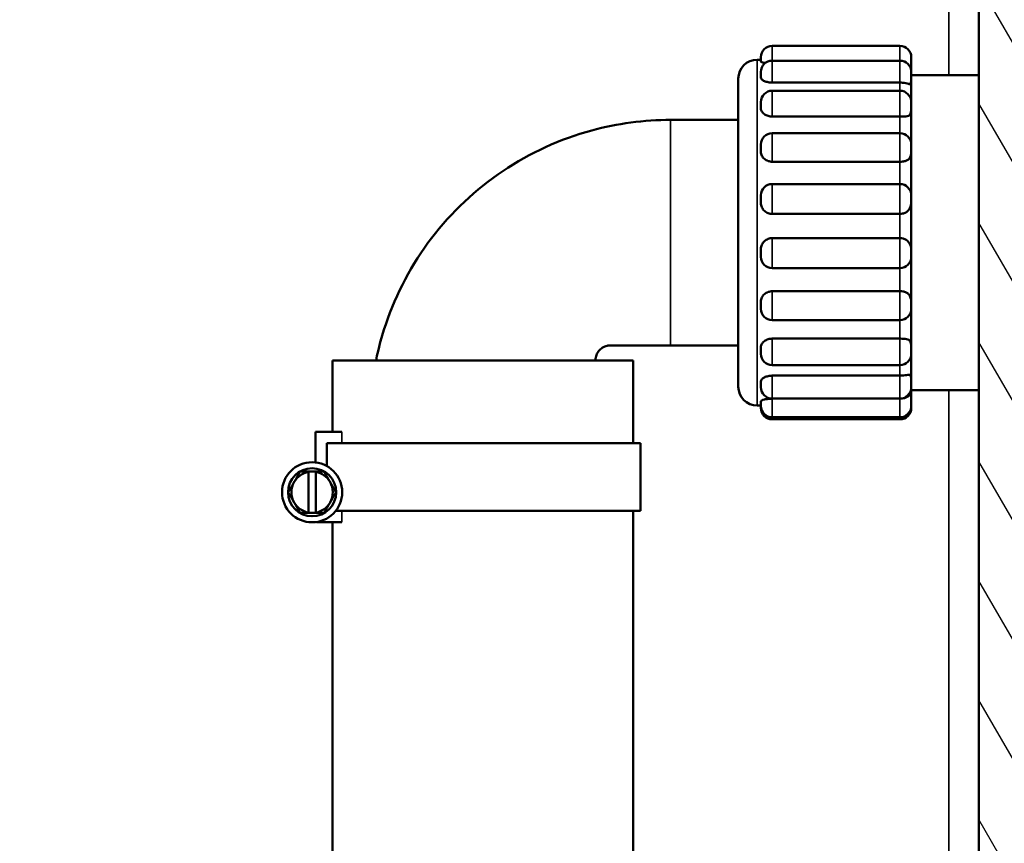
# Model space of a CAD drawing. Header units: millimetres. Extents: x 0 to 2103, y 0 to 1485.
# Tile 47 of 65: x 1718 to 1849, y 610 to 720. Entities that reach past the tile are written whole.
import ezdxf

# ---------------------------------------------------------------- set-up
doc = ezdxf.new("R2010")
doc.units = ezdxf.units.MM
doc.header["$LTSCALE"] = 2.5
for name, color, linetype, lineweight in [('AM_0', 7, 'Continuous', 50), ('AM_4', 7, 'Continuous', 35), ('AM_5', 7, 'Continuous', 35), ('AM_8', 7, 'Continuous', 25)]:
    doc.layers.add(name, color=color, linetype=linetype, lineweight=lineweight)
doc.styles.add('3_5 mm', font='arial.ttf')
doc.styles.add('7 mm', font='arial.ttf')
doc.dimstyles.new('Firmenstandard$7', dxfattribs={"dimscale": 2.5, "dimtxt": 3.5, "dimasz": 2.5, "dimexe": 2, "dimexo": 0, "dimgap": 0.8, "dimtad": 1, "dimrnd": 1e-08, "dimtxsty": '3_5 mm', "dimcen": 0.09, "dimdle": 10, "dimclrd": 256, "dimclre": 7, "dimclrt": 7, "dimadec": 0, "dimazin": 2, "dimtfac": 0.714286, "dimtdec": 3, "dimtmove": 0, "dimatfit": 3, "dimfxl": 1, "dimtolj": 1, "dimlwd": -1, "dimlwe": 25, "dimarcsym": 0})
doc.dimstyles.new('Schriftgröße 7', dxfattribs={"dimscale": 2.5, "dimtxt": 7, "dimasz": 2.5, "dimexe": 1.5, "dimexo": 1, "dimgap": 0.7, "dimtad": 1, "dimrnd": 1e-08, "dimtxsty": '7 mm', "dimcen": 0.09, "dimdle": 10, "dimclrd": 256, "dimclre": 256, "dimclrt": 7, "dimadec": 1, "dimazin": 2, "dimtfac": 0.357143, "dimtdec": 3, "dimtmove": 0, "dimatfit": 3, "dimfxl": 1, "dimtolj": 1, "dimtzin": 0, "dimlwd": -1, "dimlwe": -1, "dimarcsym": 0})

# ---------------------------------------------------------------- blocks, each defined once
blk = doc.blocks.new('*D71')
at = {"layer": 'AM_5', "transparency": 16777216}
for p, q in [((1791.47, 1156.64), (2024.23, 1156.64)), ((2020.48, 1150.39), (2020.48, 512.89)), ((1843.97, 506.64), (2024.23, 506.64))]:
    blk.add_line(p, q, dxfattribs=at)
for points in [[(2019.44, 1150.39), (2021.52, 1150.39), (2020.48, 1156.64)], [(2019.44, 512.89), (2021.52, 512.89), (2020.48, 506.64)]]:
    blk.add_solid(points, dxfattribs=at)
at = {"layer": 'Defpoints', "color": 0, "transparency": 16777216}
for p in [(1788.97, 1156.64), (1841.47, 506.64), (2020.48, 506.64)]:
    blk.add_point(p, dxfattribs=at)
at = {"layer": 'AM_5', "color": 7, "transparency": 16777216, "insert": (2009.68, 721.48), "char_height": 17.5, "attachment_point": 4, "rotation": 90, "style": '7 mm'}
blk.add_mtext('\\A1; \\fArial|b0|i0;\\H17.5000;max. 620 / min. 500', dxfattribs=at)

msp = doc.modelspace()

# ---------------------------------------------------------------- hatches: boundary and pattern name
at = {"layer": 'AM_8'}
h = msp.add_hatch(dxfattribs=at)
h.set_pattern_fill('ANSI31', color=256, scale=63.5, angle=75.000175, style=0)
h.set_pattern_definition([(120.00018, (0, 0), (-6.874064, -3.96877), [])])
edge = h.paths.add_edge_path()
edge.add_ellipse((1525.9705, 908.638), major_axis=(-2, 0), ratio=1, start_angle=0, end_angle=90)
edge.add_line((1525.9705, 906.638), (1529.9705, 906.638))
edge.add_line((1529.9705, 906.638), (1531.2052, 906.638))
edge.add_spline(control_points=[(1531.2052, 906.638), (1531.4956, 906.638), (1531.8385, 906.5758), (1532.3647, 906.3733), (1532.645, 906.2029), (1533.0314, 905.8452), (1533.2113, 905.6004), (1533.4109, 905.1528), (1533.4716, 904.875), (1533.4716, 904.638)], knot_values=[0.31556005, 0.31556005, 0.31556005, 0.31556005, 0.40268059, 0.40268059, 0.48470069, 0.48470069, 0.56064216, 0.56064216, 0.63173106, 0.63173106, 0.63173106, 0.63173106], degree=3, periodic=0)
edge.add_line((1533.4716, 904.638), (1533.4716, 901.638))
edge.add_spline(control_points=[(1533.4716, 901.638), (1533.4716, 901.4013), (1533.5322, 901.1237), (1533.7315, 900.6764), (1533.9113, 900.4319), (1534.2981, 900.0741), (1534.5792, 899.9036), (1535.1086, 899.7004), (1535.4547, 899.638), (1535.7478, 899.638)], knot_values=[0, 0, 0, 0, 0.07102611, 0.07102611, 0.14690382, 0.14690382, 0.22909302, 0.22909302, 0.31702145, 0.31702145, 0.31702145, 0.31702145], degree=3, periodic=0)
edge.add_line((1535.7478, 899.638), (1541.4853, 899.638))
edge.add_spline(control_points=[(1541.4853, 899.638), (1541.7838, 899.638), (1542.1365, 899.575), (1542.6757, 899.3702), (1542.9623, 899.1988), (1543.3555, 898.8395), (1543.5382, 898.5951), (1543.7397, 898.1489), (1543.8009, 897.8733), (1543.8009, 897.638)], knot_values=[0.31911204, 0.31911204, 0.31911204, 0.31911204, 0.4086701, 0.4086701, 0.49215793, 0.49215793, 0.568446, 0.568446, 0.63902896, 0.63902896, 0.63902896, 0.63902896], degree=3, periodic=0)
edge.add_line((1543.8009, 897.638), (1543.8009, 876.638))
edge.add_spline(control_points=[(1543.8009, 876.638), (1543.8009, 876.0521), (1543.8648, 875.4132), (1544.1371, 874.1665), (1544.3453, 873.5587), (1544.8464, 872.4471), (1545.1939, 871.8466), (1546.0134, 870.736), (1546.4848, 870.2255), (1547.4711, 869.3263), (1548.0858, 868.865), (1549.3974, 868.0767), (1550.0939, 867.7493), (1551.4767, 867.2286), (1552.2967, 866.9999), (1553.9661, 866.7048), (1554.8154, 866.638), (1555.5917, 866.638)], knot_values=[0, 0, 0, 0, 0.17578966, 0.17578966, 0.35157932, 0.35157932, 0.54158711, 0.54158711, 0.73159489, 0.73159489, 0.94197884, 0.94197884, 1.15236278, 1.15236278, 1.38525115, 1.38525115, 1.61813952, 1.61813952, 1.61813952, 1.61813952], degree=3, periodic=0)
edge.add_line((1555.5917, 866.638), (1555.5917, 863.638))
edge.add_line((1555.5917, 863.638), (1544.5825, 863.638))
edge.add_spline(control_points=[(1544.5825, 863.638), (1543.5935, 864.2481), (1542.6688, 864.9542), (1541.1422, 866.3584), (1540.3955, 867.1752), (1539.099, 868.9508), (1538.5499, 869.91), (1537.755, 871.6904), (1537.4239, 872.6676), (1536.9912, 874.6708), (1536.8898, 875.697), (1536.8898, 876.638)], knot_values=[-1.48951091, -1.48951091, -1.48951091, -1.48951091, -1.16987692, -1.16987692, -0.86723252, -0.86723252, -0.56458811, -0.56458811, -0.28229406, -0.28229406, 0, 0, 0, 0], degree=3, periodic=0)
edge.add_line((1536.8898, 876.638), (1536.8898, 893.638))
edge.add_line((1536.8898, 893.638), (1535.7478, 893.638))
edge.add_spline(control_points=[(1535.7478, 893.638), (1535.1635, 893.638), (1534.5245, 893.6903), (1533.2697, 893.9195), (1532.6538, 894.0965), (1531.6011, 894.5024), (1531.0635, 894.7619), (1530.0533, 895.3849), (1529.5808, 895.7486), (1528.8138, 896.4629), (1528.4434, 896.8735), (1527.8007, 897.7645), (1527.5286, 898.2451), (1527.1325, 899.1403), (1526.9669, 899.6339), (1526.8232, 900.3051), (1526.7936, 900.4719), (1526.7702, 900.638)], knot_values=[-1.26430751, -1.26430751, -1.26430751, -1.26430751, -1.08901536, -1.08901536, -0.91372321, -0.91372321, -0.75052538, -0.75052538, -0.58732756, -0.58732756, -0.43610844, -0.43610844, -0.28488932, -0.28488932, -0.14244466, -0.14244466, -0.09582616, -0.09582616, -0.09582616, -0.09582616], degree=3, periodic=0)
edge.add_line((1526.7702, 900.638), (1525.9705, 900.638))
edge.add_ellipse((1525.9705, 908.638), major_axis=(0, -8), ratio=1, start_angle=270, end_angle=360, ccw=False)
edge.add_line((1517.9705, 908.638), (1517.9705, 910.638))
edge.add_line((1517.9705, 910.638), (1510.9705, 910.638))
edge.add_ellipse((1510.9705, 918.638), major_axis=(0, -8), ratio=1, start_angle=270.094166, end_angle=360, ccw=False)
edge.add_line((1502.9705, 918.6249), (1492.0278, 888.5598))
edge.add_ellipse((1483.5705, 891.638), major_axis=(8.4572, -3.0782), ratio=1, start_angle=290, end_angle=360, ccw=False)
edge.add_line((1483.5705, 882.638), (1460.1705, 882.638))
edge.add_ellipse((1460.1705, 891.638), major_axis=(0, -9), ratio=1, start_angle=335.311988, end_angle=360, ccw=False)
edge.add_ellipse((1446.4705, 878.7513), major_axis=(9.9409, 4.7094), ratio=1, start_angle=334.651281, end_angle=360, ccw=False)
edge.add_line((1457.4705, 878.7513), (1457.4705, 516.638))
edge.add_ellipse((1461.4705, 516.638), major_axis=(-4, 0), ratio=1, start_angle=0, end_angle=90)
edge.add_line((1461.4705, 512.638), (1639.2395, 512.638))
edge.add_spline(control_points=[(1639.2395, 512.638), (1639.2513, 512.7253), (1639.2647, 512.8127), (1639.353, 513.3285), (1639.4658, 513.7504), (1639.7394, 514.5316), (1639.931, 514.9623), (1640.3908, 515.7813), (1640.6588, 516.1696), (1641.2601, 516.9165), (1641.6636, 517.3334), (1642.5446, 518.0813), (1643.0218, 518.4128), (1644.113, 519.0591), (1644.9209, 519.4249), (1646.5003, 519.9754), (1647.4948, 520.2118), (1649.5135, 520.5066), (1650.5371, 520.5683), (1652.404, 520.5683), (1653.4276, 520.5066), (1655.4463, 520.2118), (1656.4408, 519.9754), (1658.0201, 519.4249), (1658.8281, 519.0591), (1659.9193, 518.4128), (1660.3965, 518.0813), (1661.2775, 517.3334), (1661.6809, 516.9165), (1662.2823, 516.1696), (1662.5502, 515.7813), (1663.01, 514.9623), (1663.2017, 514.5316), (1663.4752, 513.7504), (1663.588, 513.3285), (1663.6764, 512.8127), (1663.6898, 512.7253), (1663.7016, 512.638)], knot_values=[1.69097405, 1.69097405, 1.69097405, 1.69097405, 1.71524132, 1.71524132, 1.83460964, 1.83460964, 1.96353291, 1.96353291, 2.09245619, 2.09245619, 2.25120845, 2.25120845, 2.4099607, 2.4099607, 2.63168313, 2.63168313, 2.91171458, 2.91171458, 3.19174603, 3.19174603, 3.47177747, 3.47177747, 3.75180892, 3.75180892, 3.97353135, 3.97353135, 4.1322836, 4.1322836, 4.29103586, 4.29103586, 4.41995914, 4.41995914, 4.54888242, 4.54888242, 4.66825073, 4.66825073, 4.692518, 4.692518, 4.692518, 4.692518], degree=3, periodic=0)
edge.add_line((1663.7016, 512.638), (1841.4705, 512.638))
edge.add_ellipse((1841.4705, 516.638), major_axis=(0, -4), ratio=1, start_angle=0, end_angle=90)
edge.add_line((1845.4705, 516.638), (1845.4705, 878.7513))
edge.add_ellipse((1856.4705, 878.7513), major_axis=(-11, 0), ratio=1, start_angle=334.651281, end_angle=360, ccw=False)
edge.add_ellipse((1842.7705, 891.638), major_axis=(3.7591, -8.1774), ratio=1, start_angle=335.311988, end_angle=360, ccw=False)
edge.add_line((1842.7705, 882.638), (1819.3705, 882.638))
edge.add_ellipse((1819.3705, 891.638), major_axis=(0, -9), ratio=1, start_angle=290, end_angle=360, ccw=False)
edge.add_line((1810.9133, 888.5598), (1799.9705, 918.6249))
edge.add_ellipse((1791.9705, 918.638), major_axis=(8, -0.0131), ratio=1, start_angle=270.094166, end_angle=360, ccw=False)
edge.add_line((1791.9705, 910.638), (1784.9705, 910.638))
edge.add_line((1784.9705, 910.638), (1784.9705, 908.638))
edge.add_ellipse((1776.9705, 908.638), major_axis=(8, 0), ratio=1, start_angle=270, end_angle=360, ccw=False)
edge.add_line((1776.9705, 900.638), (1776.1709, 900.638))
edge.add_spline(control_points=[(1776.1709, 900.638), (1776.1474, 900.4719), (1776.1179, 900.3051), (1775.9742, 899.6339), (1775.8085, 899.1403), (1775.4125, 898.2451), (1775.1404, 897.7645), (1774.4976, 896.8735), (1774.1272, 896.4629), (1773.3603, 895.7486), (1772.8878, 895.3849), (1771.8775, 894.7619), (1771.34, 894.5024), (1770.2873, 894.0965), (1769.6714, 893.9195), (1768.4166, 893.6903), (1767.7776, 893.638), (1767.1933, 893.638)], knot_values=[0.09582616, 0.09582616, 0.09582616, 0.09582616, 0.14244466, 0.14244466, 0.28488932, 0.28488932, 0.43610844, 0.43610844, 0.58732756, 0.58732756, 0.75052538, 0.75052538, 0.91372321, 0.91372321, 1.08901536, 1.08901536, 1.26430751, 1.26430751, 1.26430751, 1.26430751], degree=3, periodic=0)
edge.add_line((1767.1933, 893.638), (1766.0513, 893.638))
edge.add_line((1766.0513, 893.638), (1766.0513, 876.638))
edge.add_spline(control_points=[(1766.0513, 876.638), (1766.0513, 875.697), (1765.9499, 874.6708), (1765.5171, 872.6676), (1765.186, 871.6904), (1764.3912, 869.91), (1763.842, 868.9508), (1762.5456, 867.1752), (1761.7989, 866.3584), (1760.2722, 864.9542), (1759.3476, 864.2481), (1758.3585, 863.638)], knot_values=[0, 0, 0, 0, 0.28229406, 0.28229406, 0.56458811, 0.56458811, 0.86723252, 0.86723252, 1.16987692, 1.16987692, 1.48951091, 1.48951091, 1.48951091, 1.48951091], degree=3, periodic=0)
edge.add_line((1758.3585, 863.638), (1747.3494, 863.638))
edge.add_line((1747.3494, 863.638), (1747.3494, 866.638))
edge.add_spline(control_points=[(1747.3494, 866.638), (1748.1257, 866.638), (1748.975, 866.7048), (1750.6444, 866.9999), (1751.4644, 867.2286), (1752.8472, 867.7493), (1753.5437, 868.0767), (1754.8553, 868.865), (1755.47, 869.3263), (1756.4563, 870.2255), (1756.9277, 870.736), (1757.7471, 871.8466), (1758.0947, 872.4471), (1758.5958, 873.5587), (1758.804, 874.1665), (1759.0763, 875.4132), (1759.1402, 876.0521), (1759.1402, 876.638)], knot_values=[-1.61813952, -1.61813952, -1.61813952, -1.61813952, -1.38525115, -1.38525115, -1.15236278, -1.15236278, -0.94197884, -0.94197884, -0.73159489, -0.73159489, -0.54158711, -0.54158711, -0.35157932, -0.35157932, -0.17578966, -0.17578966, 0, 0, 0, 0], degree=3, periodic=0)
edge.add_line((1759.1402, 876.638), (1759.1402, 897.638))
edge.add_spline(control_points=[(1759.1402, 897.638), (1759.1402, 897.8733), (1759.2014, 898.1489), (1759.4029, 898.5951), (1759.5856, 898.8395), (1759.9787, 899.1988), (1760.2654, 899.3702), (1760.8046, 899.575), (1761.1572, 899.638), (1761.4558, 899.638)], knot_values=[-0.63902896, -0.63902896, -0.63902896, -0.63902896, -0.568446, -0.568446, -0.49215793, -0.49215793, -0.4086701, -0.4086701, -0.31911204, -0.31911204, -0.31911204, -0.31911204], degree=3, periodic=0)
edge.add_line((1761.4558, 899.638), (1767.1933, 899.638))
edge.add_spline(control_points=[(1767.1933, 899.638), (1767.4864, 899.638), (1767.8325, 899.7004), (1768.3619, 899.9036), (1768.643, 900.0741), (1769.0297, 900.4319), (1769.2095, 900.6764), (1769.4089, 901.1237), (1769.4695, 901.4013), (1769.4695, 901.638)], knot_values=[-0.31702145, -0.31702145, -0.31702145, -0.31702145, -0.22909302, -0.22909302, -0.14690382, -0.14690382, -0.07102611, -0.07102611, 0, 0, 0, 0], degree=3, periodic=0)
edge.add_line((1769.4695, 901.638), (1769.4695, 904.638))
edge.add_spline(control_points=[(1769.4695, 904.638), (1769.4695, 904.875), (1769.5302, 905.1528), (1769.7298, 905.6004), (1769.9097, 905.8452), (1770.296, 906.2029), (1770.5764, 906.3733), (1771.1026, 906.5758), (1771.4455, 906.638), (1771.7359, 906.638)], knot_values=[-0.63173106, -0.63173106, -0.63173106, -0.63173106, -0.56064216, -0.56064216, -0.48470069, -0.48470069, -0.40268059, -0.40268059, -0.31556005, -0.31556005, -0.31556005, -0.31556005], degree=3, periodic=0)
edge.add_line((1771.7359, 906.638), (1773.9705, 906.638))
edge.add_line((1773.9705, 906.638), (1776.9705, 906.638))
edge.add_ellipse((1776.9705, 908.638), major_axis=(0, -2), ratio=1, start_angle=0, end_angle=90)
edge.add_line((1778.9705, 908.638), (1778.9705, 914.638))
edge.add_ellipse((1780.9705, 914.638), major_axis=(-2, 0), ratio=1, start_angle=270, end_angle=360, ccw=False)
edge.add_line((1780.9705, 916.638), (1791.9705, 916.638))
edge.add_ellipse((1791.9705, 918.638), major_axis=(0, -2), ratio=1, start_angle=0, end_angle=90)
edge.add_line((1793.9705, 918.638), (1793.9705, 935.638))
edge.add_ellipse((1796.9705, 935.638), major_axis=(-3, 0), ratio=1, start_angle=270, end_angle=360, ccw=False)
edge.add_line((1796.9705, 938.638), (1796.9708, 938.638))
edge.add_ellipse((1796.9708, 935.638), major_axis=(0, 3), ratio=1, start_angle=290, end_angle=360, ccw=False)
edge.add_line((1799.7899, 936.6641), (1816.5515, 890.612))
edge.add_ellipse((1819.3705, 891.638), major_axis=(-2.8191, -1.0261), ratio=1, start_angle=0, end_angle=70)
edge.add_line((1819.3705, 888.638), (1842.7705, 888.638))
edge.add_ellipse((1842.7705, 891.638), major_axis=(0, -3), ratio=1, start_angle=0, end_angle=70)
edge.add_line((1845.5896, 890.612), (1854.3439, 914.6641))
edge.add_ellipse((1857.1629, 913.638), major_axis=(-2.8191, 1.0261), ratio=1, start_angle=290, end_angle=360, ccw=False)
edge.add_line((1857.1629, 916.638), (1871.0398, 916.638))
edge.add_ellipse((1871.0398, 905.638), major_axis=(0, 11), ratio=1, start_angle=210, end_angle=360, ccw=False)
edge.add_line((1876.5398, 896.1117), (1853.9705, 883.0814))
edge.add_ellipse((1856.4705, 878.7513), major_axis=(-2.5, 4.3301), ratio=1, start_angle=0, end_angle=60)
edge.add_line((1851.4705, 878.7513), (1851.4705, 516.638))
edge.add_ellipse((1841.4705, 516.638), major_axis=(10, 0), ratio=1, start_angle=270, end_angle=360, ccw=False)
edge.add_line((1841.4705, 506.638), (1660.9178, 506.638))
edge.add_spline(control_points=[(1660.9178, 506.638), (1660.3488, 506.638), (1659.7275, 506.693), (1658.4979, 506.8949), (1657.8893, 507.0401), (1656.4129, 507.45), (1655.4193, 507.8037), (1653.4334, 508.4408), (1652.4339, 508.7015), (1651.4705, 508.7015), (1650.5072, 508.7015), (1649.5077, 508.4408), (1647.5218, 507.8037), (1646.5282, 507.45), (1645.0518, 507.0401), (1644.4432, 506.8949), (1643.2135, 506.693), (1642.5922, 506.638), (1642.0233, 506.638)], knot_values=[-0.91935773, -0.91935773, -0.91935773, -0.91935773, -0.7486765, -0.7486765, -0.57799527, -0.57799527, -0.28899764, -0.28899764, 0, 0, 0, 0.28899764, 0.28899764, 0.57799527, 0.57799527, 0.7486765, 0.7486765, 0.91935773, 0.91935773, 0.91935773, 0.91935773], degree=3, periodic=0)
edge.add_line((1642.0233, 506.638), (1461.4705, 506.638))
edge.add_ellipse((1461.4705, 516.638), major_axis=(0, -10), ratio=1, start_angle=270, end_angle=360, ccw=False)
edge.add_line((1451.4705, 516.638), (1451.4705, 878.7513))
edge.add_ellipse((1446.4705, 878.7513), major_axis=(5, 0), ratio=1, start_angle=0, end_angle=60)
edge.add_line((1448.9705, 883.0814), (1426.4013, 896.1117))
edge.add_ellipse((1431.9013, 905.638), major_axis=(-5.5, -9.5263), ratio=1, start_angle=210, end_angle=360, ccw=False)
edge.add_line((1431.9013, 916.638), (1445.7781, 916.638))
edge.add_ellipse((1445.7781, 913.638), major_axis=(0, 3), ratio=1, start_angle=290, end_angle=360, ccw=False)
edge.add_line((1448.5972, 914.6641), (1457.3515, 890.612))
edge.add_ellipse((1460.1705, 891.638), major_axis=(-2.8191, -1.0261), ratio=1, start_angle=0, end_angle=70)
edge.add_line((1460.1705, 888.638), (1483.5705, 888.638))
edge.add_ellipse((1483.5705, 891.638), major_axis=(0, -3), ratio=1, start_angle=0, end_angle=70)
edge.add_line((1486.3896, 890.612), (1503.1512, 936.6641))
edge.add_ellipse((1505.9703, 935.638), major_axis=(-2.8191, 1.0261), ratio=1, start_angle=290, end_angle=360, ccw=False)
edge.add_line((1505.9703, 938.638), (1505.9705, 938.638))
edge.add_ellipse((1505.9705, 935.638), major_axis=(0, 3), ratio=1, start_angle=270, end_angle=360, ccw=False)
edge.add_line((1508.9705, 935.638), (1508.9705, 918.638))
edge.add_ellipse((1510.9705, 918.638), major_axis=(-2, 0), ratio=1, start_angle=0, end_angle=90)
edge.add_line((1510.9705, 916.638), (1521.9705, 916.638))
edge.add_ellipse((1521.9705, 914.638), major_axis=(0, 2), ratio=1, start_angle=270, end_angle=360, ccw=False)
edge.add_line((1523.9705, 914.638), (1523.9705, 908.638))
edge = h.paths.add_edge_path(flags=0)
edge.add_ellipse((1842.7705, 891.638), major_axis=(8.4572, -3.0782), ratio=1, start_angle=358.838466, end_angle=360)
edge.add_line((1851.2278, 888.5598), (1859.2636, 910.638))
edge.add_line((1859.2636, 910.638), (1871.0398, 910.638))
edge.add_ellipse((1871.0398, 905.638), major_axis=(2.5, -4.3301), ratio=1, start_angle=0, end_angle=150, ccw=False)
edge.add_line((1873.5398, 901.3079), (1851.1636, 888.389))
edge = h.paths.add_edge_path(flags=0)
edge.add_ellipse((1460.1705, 891.638), major_axis=(-8.3931, -3.249), ratio=1, start_angle=358.838466, end_angle=360)
edge.add_line((1451.7774, 888.389), (1429.4013, 901.3079))
edge.add_ellipse((1431.9013, 905.638), major_axis=(0, 5), ratio=1, start_angle=0, end_angle=150, ccw=False)
edge.add_line((1431.9013, 910.638), (1443.6775, 910.638))
edge.add_line((1443.6775, 910.638), (1451.7133, 888.5598))

# ---------------------------------------------------------------- linework, layer by layer
at = {"layer": 'AM_0'}
for p, q in [((1845.4705, 516.638), (1845.4705, 878.7513)), ((1834.9705, 716.476), (1817.9705, 716.476)), ((1816.4705, 714.638), (1815.9705, 714.638)), ((1816.4705, 714.4114), (1816.4705, 714.976)), ((1834.9705, 714.5162), (1817.9705, 714.5162)), ((1836.4705, 714.976), (1836.4705, 713.976)), ((1836.4705, 713.976), (1836.4705, 713.7003)), ((1816.4705, 712.3015), (1816.4705, 713.0162)), ((1836.4705, 713.138), (1836.4705, 713.0162)), ((1836.4705, 713.0162), (1836.4705, 712.0162)), ((1845.4705, 712.593), (1836.4705, 712.593)), ((1813.4705, 712.138), (1813.4705, 671.138)), ((1834.9705, 711.599), (1817.9705, 711.599)), ((1836.4705, 712.0162), (1836.4705, 709.0126)), ((1834.9705, 710.5126), (1817.9705, 710.5126)), ((1816.4705, 708.1689), (1816.4705, 709.0126)), ((1836.4705, 709.0126), (1836.4705, 708.0126)), ((1836.4705, 708.0126), (1836.4705, 703.3572)), ((1813.4705, 706.638), (1804.4705, 706.638)), ((1834.9705, 707.0911), (1817.9705, 707.0911)), ((1834.9705, 704.8572), (1817.9705, 704.8572)), ((1816.4705, 702.4181), (1816.4705, 703.3572)), ((1836.4705, 703.3572), (1836.4705, 702.3572)), ((1836.4705, 702.3572), (1836.4705, 696.6037)), ((1834.9705, 701.0706), (1817.9705, 701.0706)), ((1834.9705, 698.1037), (1817.9705, 698.1037)), ((1816.4705, 695.6122), (1816.4705, 696.6037)), ((1836.4705, 696.6037), (1836.4705, 695.6037)), ((1836.4705, 695.6037), (1836.4705, 689.413)), ((1834.9705, 694.1267), (1817.9705, 694.1267)), ((1817.9705, 690.9073), (1834.9705, 690.9073)), ((1816.4705, 688.413), (1816.4705, 689.4101)), ((1836.4705, 689.413), (1836.4705, 688.413)), ((1836.4705, 688.413), (1836.4705, 682.489)), ((1834.9705, 686.913), (1817.9705, 686.913)), ((1817.9705, 683.8393), (1834.9705, 683.8393)), ((1816.4705, 681.489), (1816.4705, 682.4451)), ((1836.4705, 682.489), (1836.4705, 681.489)), ((1836.4705, 681.489), (1836.4705, 676.5096)), ((1834.9705, 679.989), (1817.9705, 679.989)), ((1817.9705, 677.5346), (1834.9705, 677.5346)), ((1813.4705, 676.638), (1804.4705, 676.638)), ((1816.4705, 675.5096), (1816.4705, 676.3801)), ((1836.4705, 676.5096), (1836.4705, 675.5096)), ((1759.4705, 674.638), (1799.4705, 674.638)), ((1759.4705, 674.638), (1759.4705, 665.138)), ((1799.4705, 674.638), (1799.4705, 663.638)), ((1836.4705, 675.5096), (1836.4705, 672.06)), ((1834.9705, 674.0096), (1817.9705, 674.0096)), ((1817.9705, 672.6105), (1834.9705, 672.6105)), ((1836.4705, 672.06), (1836.4705, 671.06)), ((1816.4705, 671.06), (1816.4705, 671.8086)), ((1836.4705, 671.06), (1836.4705, 670.138)), ((1845.4705, 670.683), (1836.4705, 670.683)), ((1834.9705, 669.56), (1817.9705, 669.56)), ((1817.9705, 669.549), (1834.9705, 669.549)), ((1836.4705, 669.5757), (1836.4705, 668.5757)), ((1816.4705, 668.638), (1815.9705, 668.638)), ((1816.4705, 668.5757), (1816.4705, 669.1781)), ((1816.4705, 668.3), (1816.4705, 668.5757)), ((1836.4705, 668.5757), (1836.4705, 668.3)), ((1834.9705, 667.0757), (1817.9705, 667.0757)), ((1834.9705, 666.8), (1817.9705, 666.8)), ((1757.2384, 665.138), (1760.7384, 665.138)), ((1757.2384, 661.0706), (1757.2384, 665.138)), ((1758.7384, 663.638), (1758.7384, 660.5845)), ((1759.827, 663.638), (1758.7384, 663.638)), ((1759.827, 663.638), (1800.4705, 663.638)), ((1800.4705, 654.638), (1800.4705, 663.638)), ((1756.2794, 659.847), (1757.2794, 659.847)), ((1756.2794, 654.3929), (1756.2794, 659.8012)), ((1757.2794, 659.8012), (1757.2794, 654.3929)), ((1757.2794, 654.347), (1756.2794, 654.347)), ((1759.9343, 654.638), (1800.4705, 654.638)), ((1799.4705, 654.638), (1799.4705, 594.638)), ((1760.7384, 653.138), (1757.3507, 653.138)), ((1759.4705, 653.138), (1759.4705, 596.138))]:
    msp.add_line(p, q, dxfattribs=at)
for radius in [4, 3.2]:
    msp.add_circle((1756.7794, 657.097), radius, dxfattribs=at)
for centre, radius, start, end in [((1817.9705, 714.976), 1.5, 90, 180), ((1834.9705, 714.976), 1.5, 0, 90), ((1815.9705, 712.138), 2.5, 90, 180), ((1817.9705, 713.0162), 1.5, 90, 180), ((1834.9705, 713.0162), 1.5, 0, 90), ((1834.9705, 713.976), 1.5, 341.339882, 0), ((1834.9705, 713.138), 1.5, 0, 16.220336), ((1834.9705, 713.7003), 1.5, 349.196686, 0), ((1834.9705, 712.0162), 1.5, 338.462399, 0), ((1817.9705, 709.0126), 1.5, 90, 180), ((1834.9705, 709.0126), 1.5, 0, 90), ((1834.9705, 708.0126), 1.5, 333.822545, 0), ((1817.9705, 703.3572), 1.5, 90, 180), ((1834.9705, 703.3572), 1.5, 0, 90), ((1834.9705, 702.3572), 1.5, 324.753424, 0), ((1817.9705, 696.6037), 1.5, 90, 180), ((1834.9705, 696.6037), 1.5, 0, 90), ((1834.9705, 695.6037), 1.5, 305.060551, 0), ((1834.9705, 689.413), 1.5, 0, 64.562285), ((1817.9705, 688.413), 1.5, 180, 270), ((1834.9705, 688.413), 1.5, 270, 0), ((1834.9705, 682.489), 1.5, 0, 38.589716), ((1817.9705, 681.489), 1.5, 180, 270), ((1834.9705, 681.489), 1.5, 270, 0), ((1834.9705, 676.5096), 1.5, 0, 27.872217), ((1817.9705, 675.5096), 1.5, 180, 270), ((1834.9705, 675.5096), 1.5, 270, 0), ((1834.9705, 672.06), 1.5, 0, 22.380394), ((1815.9705, 671.138), 2.5, 180, 270), ((1817.9705, 671.06), 1.5, 180, 270), ((1834.9705, 671.06), 1.5, 270, 0), ((1834.9705, 669.5757), 1.5, 0, 19.878797), ((1834.9705, 670.138), 1.5, 349.196686, 0), ((1817.9705, 668.5757), 1.5, 180, 270), ((1817.9705, 668.3), 1.5, 180, 270), ((1834.9705, 668.5757), 1.5, 270, 0), ((1834.9705, 668.3), 1.5, 270, 0), ((1756.7794, 657.097), 2.75, 100.475682, 150), ((1756.7794, 657.097), 2.75, 30, 79.524318), ((1756.7794, 657.097), 2.75, 150, 210), ((1756.7794, 657.097), 2.75, 330, 30), ((1756.7794, 657.097), 2.75, 210, 259.524318), ((1756.7794, 657.097), 2.75, 280.475682, 330)]:
    msp.add_arc(centre, radius, start, end, dxfattribs=at)
for points, knots in [([(1817.0663, 714.213), (1817.0198, 714.2197), (1816.9754, 714.2269), (1816.7921, 714.2596), (1816.6787, 714.2885), (1816.5204, 714.3478), (1816.4768, 714.3776), (1816.4707, 714.4074), (1816.4705, 714.4094), (1816.4705, 714.4114)], [0.384442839, 0.384442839, 0.384442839, 0.384442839, 0.401988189, 0.401988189, 0.460592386, 0.460592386, 0.519138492, 0.519138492, 0.523448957, 0.523448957, 0.523448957, 0.523448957]), ([(1817.9705, 711.599), (1817.7828, 711.599), (1817.5967, 711.6166), (1817.2401, 711.6857), (1817.0741, 711.7378), (1816.7921, 711.8678), (1816.6787, 711.9444), (1816.5204, 712.1095), (1816.4768, 712.1965), (1816.4707, 712.2889), (1816.4705, 712.2952), (1816.4705, 712.3015)], [0.287050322, 0.287050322, 0.287050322, 0.287050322, 0.343410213, 0.343410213, 0.401988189, 0.401988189, 0.460592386, 0.460592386, 0.519138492, 0.519138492, 0.523448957, 0.523448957, 0.523448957, 0.523448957]), ([(1836.3658, 711.4655), (1836.3519, 711.4302), (1836.3296, 711.4111), (1836.2511, 711.3977), (1836.1879, 711.4109), (1836.0014, 711.4586), (1835.8822, 711.4915), (1835.6167, 711.5458), (1835.4771, 711.5684), (1835.2091, 711.5932), (1835.0906, 711.599), (1834.9705, 711.599)], [0.330361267, 0.330361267, 0.330361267, 0.330361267, 0.375204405, 0.375204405, 0.431713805, 0.431713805, 0.489316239, 0.489316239, 0.538147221, 0.538147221, 0.574133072, 0.574133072, 0.574133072, 0.574133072]), ([(1817.9705, 707.0911), (1817.7828, 707.0911), (1817.5967, 707.1173), (1817.2401, 707.2207), (1817.0741, 707.2989), (1816.7921, 707.4958), (1816.6787, 707.6125), (1816.5204, 707.8674), (1816.4768, 708.003), (1816.4707, 708.1489), (1816.4705, 708.1589), (1816.4705, 708.1689)], [0.287050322, 0.287050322, 0.287050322, 0.287050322, 0.343410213, 0.343410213, 0.401988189, 0.401988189, 0.460592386, 0.460592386, 0.519138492, 0.519138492, 0.523448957, 0.523448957, 0.523448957, 0.523448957]), ([(1836.3167, 707.3509), (1836.31, 707.3373), (1836.3028, 707.3245), (1836.2511, 707.2449), (1836.1879, 707.1985), (1836.0014, 707.1334), (1835.8822, 707.1168), (1835.6167, 707.0984), (1835.4771, 707.0948), (1835.2091, 707.0915), (1835.0906, 707.0911), (1834.9705, 707.0911)], [0.364992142, 0.364992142, 0.364992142, 0.364992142, 0.375204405, 0.375204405, 0.431713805, 0.431713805, 0.489316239, 0.489316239, 0.538147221, 0.538147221, 0.574133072, 0.574133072, 0.574133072, 0.574133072]), ([(1765.2819, 674.638), (1765.6131, 676.2644), (1766.044, 677.8685), (1767.9579, 683.5382), (1770.0474, 687.4668), (1775.3079, 694.3567), (1778.5468, 697.4072), (1785.7388, 702.2457), (1789.785, 704.0962), (1797.3753, 706.1619), (1800.9382, 706.638), (1804.4705, 706.638)], [0.80161637, 0.80161637, 0.80161637, 0.80161637, 1.29647221, 1.29647221, 2.59681827, 2.59681827, 3.89702433, 3.89702433, 5.19723545, 5.19723545, 6.25693699, 6.25693699, 6.25693699, 6.25693699]), ([(1817.9705, 701.0706), (1817.7828, 701.0706), (1817.5967, 701.1028), (1817.2401, 701.2304), (1817.0741, 701.327), (1816.7921, 701.5715), (1816.6787, 701.7169), (1816.5204, 702.0365), (1816.4768, 702.2076), (1816.4707, 702.3928), (1816.4705, 702.4055), (1816.4705, 702.4181)], [0.287050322, 0.287050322, 0.287050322, 0.287050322, 0.343410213, 0.343410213, 0.401988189, 0.401988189, 0.460592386, 0.460592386, 0.519138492, 0.519138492, 0.523448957, 0.523448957, 0.523448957, 0.523448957]), ([(1836.1956, 701.4916), (1836.1667, 701.4508), (1836.1336, 701.413), (1836.0014, 701.2915), (1835.8822, 701.227), (1835.6167, 701.1376), (1835.4771, 701.1083), (1835.2091, 701.0771), (1835.0906, 701.0706), (1834.9705, 701.0706)], [0.408418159, 0.408418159, 0.408418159, 0.408418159, 0.431713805, 0.431713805, 0.489316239, 0.489316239, 0.538147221, 0.538147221, 0.574133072, 0.574133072, 0.574133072, 0.574133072]), ([(1817.9705, 694.1267), (1817.7828, 694.1267), (1817.5967, 694.1618), (1817.2401, 694.3011), (1817.0741, 694.4067), (1816.7921, 694.6748), (1816.6787, 694.8347), (1816.5204, 695.1878), (1816.4768, 695.3775), (1816.4707, 695.5839), (1816.4705, 695.598), (1816.4705, 695.6122)], [0.287050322, 0.287050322, 0.287050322, 0.287050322, 0.343410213, 0.343410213, 0.401988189, 0.401988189, 0.460592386, 0.460592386, 0.519138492, 0.519138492, 0.523448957, 0.523448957, 0.523448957, 0.523448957]), ([(1835.8322, 694.3758), (1835.8022, 694.3548), (1835.771, 694.335), (1835.6167, 694.2469), (1835.4771, 694.1947), (1835.2091, 694.1388), (1835.0906, 694.1267), (1834.9705, 694.1267)], [0.4762921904, 0.4762921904, 0.4762921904, 0.4762921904, 0.489316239, 0.489316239, 0.5381472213, 0.5381472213, 0.5741330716, 0.5741330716, 0.5741330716, 0.5741330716]), ([(1816.4705, 689.4101), (1816.4705, 689.4243), (1816.4707, 689.4386), (1816.4768, 689.6471), (1816.5204, 689.8386), (1816.6787, 690.1946), (1816.7921, 690.3558), (1817.0741, 690.6257), (1817.2401, 690.7319), (1817.5967, 690.872), (1817.7828, 690.9073), (1817.9705, 690.9073)], [0.050684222, 0.050684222, 0.050684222, 0.050684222, 0.054994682, 0.054994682, 0.113540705, 0.113540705, 0.17214482, 0.17214482, 0.230722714, 0.230722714, 0.287082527, 0.287082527, 0.287082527, 0.287082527]), ([(1834.9705, 690.9073), (1835.1128, 690.9073), (1835.2531, 690.8887), (1835.4667, 690.83), (1835.5432, 690.8017), (1835.6148, 690.7676)], [0, 0, 0, 0, 0.0426908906, 0.0426908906, 0.0685937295, 0.0685937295, 0.0685937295, 0.0685937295]), ([(1816.4705, 682.4451), (1816.4705, 682.4583), (1816.4707, 682.4715), (1816.4768, 682.6636), (1816.5204, 682.8408), (1816.6787, 683.1717), (1816.7921, 683.3221), (1817.0741, 683.5746), (1817.2401, 683.6743), (1817.5967, 683.806), (1817.7828, 683.8393), (1817.9705, 683.8393)], [0.050684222, 0.050684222, 0.050684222, 0.050684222, 0.054994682, 0.054994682, 0.113540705, 0.113540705, 0.17214482, 0.17214482, 0.230722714, 0.230722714, 0.287082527, 0.287082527, 0.287082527, 0.287082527]), ([(1834.9705, 683.8393), (1835.1128, 683.8393), (1835.2531, 683.8281), (1835.53, 683.7812), (1835.6604, 683.7444), (1835.9112, 683.6359), (1836.0207, 683.5605), (1836.1189, 683.4537), (1836.1312, 683.4394), (1836.143, 683.4246)], [0, 0, 0, 0, 0.042690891, 0.042690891, 0.08890614, 0.08890614, 0.144342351, 0.144342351, 0.152707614, 0.152707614, 0.152707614, 0.152707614]), ([(1816.4705, 676.3801), (1816.4705, 676.3908), (1816.4707, 676.4016), (1816.4768, 676.5585), (1816.5204, 676.7042), (1816.6787, 676.9775), (1816.7921, 677.1024), (1817.0741, 677.3128), (1817.2401, 677.3963), (1817.5967, 677.5067), (1817.7828, 677.5346), (1817.9705, 677.5346)], [0.050684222, 0.050684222, 0.050684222, 0.050684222, 0.054994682, 0.054994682, 0.113540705, 0.113540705, 0.17214482, 0.17214482, 0.230722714, 0.230722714, 0.287082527, 0.287082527, 0.287082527, 0.287082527]), ([(1834.9705, 677.5346), (1834.9961, 677.5346), (1835.0217, 677.5345), (1835.1902, 677.5333), (1835.3292, 677.5295), (1835.6026, 677.5132), (1835.7303, 677.5002), (1835.9737, 677.4546), (1836.0772, 677.4191), (1836.2172, 677.3257), (1836.2628, 677.2747), (1836.2965, 677.2108)], [0.574133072, 0.574133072, 0.574133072, 0.574133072, 0.581787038, 0.581787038, 0.624462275, 0.624462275, 0.671632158, 0.671632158, 0.72899072, 0.72899072, 0.77391717, 0.77391717, 0.77391717, 0.77391717]), ([(1804.4705, 676.638), (1802.8039, 676.638), (1801.1372, 676.638), (1798.4705, 676.638), (1797.4705, 676.638), (1796.3196, 676.638), (1796.1677, 676.6207), (1795.8075, 676.5376), (1795.5999, 676.4518), (1795.2302, 676.2219), (1795.063, 676.0753), (1794.7878, 675.7405), (1794.6764, 675.548), (1794.5231, 675.1426), (1794.4793, 674.9245), (1794.4709, 674.6846), (1794.4703, 674.6613), (1794.4698, 674.638)], [0, 0, 0, 0, 0.5, 0.5, 0.8, 0.8, 0.84527962, 0.84527962, 0.91089481, 0.91089481, 0.97588337, 0.97588337, 1.04089471, 1.04089471, 1.10590523, 1.10590523, 1.11289738, 1.11289738, 1.11289738, 1.11289738]), ([(1816.4705, 671.8086), (1816.4705, 671.8158), (1816.4707, 671.8231), (1816.4768, 671.9296), (1816.5204, 672.0294), (1816.6787, 672.2184), (1816.7921, 672.3056), (1817.0741, 672.4533), (1817.2401, 672.5124), (1817.5967, 672.5906), (1817.7828, 672.6105), (1817.9705, 672.6105)], [0.050684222, 0.050684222, 0.050684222, 0.050684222, 0.054994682, 0.054994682, 0.113540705, 0.113540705, 0.17214482, 0.17214482, 0.230722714, 0.230722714, 0.287082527, 0.287082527, 0.287082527, 0.287082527]), ([(1834.9705, 672.6105), (1834.9961, 672.6105), (1835.0217, 672.6107), (1835.1902, 672.6132), (1835.3292, 672.6213), (1835.6026, 672.6468), (1835.7303, 672.6644), (1835.9737, 672.7007), (1836.0772, 672.7181), (1836.232, 672.7261), (1836.2838, 672.7174), (1836.3352, 672.6732), (1836.3479, 672.6547), (1836.3576, 672.631)], [0.574133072, 0.574133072, 0.574133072, 0.574133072, 0.581787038, 0.581787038, 0.624462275, 0.624462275, 0.671632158, 0.671632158, 0.72899072, 0.72899072, 0.784735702, 0.784735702, 0.810494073, 0.810494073, 0.810494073, 0.810494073]), ([(1816.4705, 669.1781), (1816.4705, 669.1812), (1816.4707, 669.1843), (1816.4768, 669.2298), (1816.5204, 669.2741), (1816.6787, 669.3602), (1816.7921, 669.4011), (1817.0741, 669.4717), (1817.2401, 669.5006), (1817.5967, 669.5391), (1817.7828, 669.549), (1817.9705, 669.549)], [0.050684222, 0.050684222, 0.050684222, 0.050684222, 0.054994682, 0.054994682, 0.113540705, 0.113540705, 0.17214482, 0.17214482, 0.230722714, 0.230722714, 0.287082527, 0.287082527, 0.287082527, 0.287082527]), ([(1834.9705, 669.549), (1834.9961, 669.549), (1835.0217, 669.5494), (1835.1902, 669.5554), (1835.3292, 669.5747), (1835.6026, 669.6393), (1835.7303, 669.6859), (1835.9737, 669.8005), (1836.0772, 669.869), (1836.232, 669.9877), (1836.2838, 670.0373), (1836.355, 670.0974), (1836.3736, 670.1064), (1836.3811, 670.0859), (1836.3811, 670.0858), (1836.3812, 670.0858)], [0.574133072, 0.574133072, 0.574133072, 0.574133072, 0.581787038, 0.581787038, 0.624462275, 0.624462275, 0.671632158, 0.671632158, 0.72899072, 0.72899072, 0.784735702, 0.784735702, 0.841849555, 0.841849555, 0.841977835, 0.841977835, 0.841977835, 0.841977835])]:
    msp.add_open_spline(points, degree=3, knots=knots, dxfattribs=at)
for points, weights in [([(1755.1917, 659.847), (1754.7663, 659.1102), (1754.3978, 658.472)], [1.00208254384, 1.03903508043, 1]), ([(1756.2794, 659.847), (1755.7702, 659.847), (1755.1917, 659.847)], [1.01743261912, 1.02691378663, 1.00208254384]), ([(1756.2794, 659.8012), (1756.2794, 659.8239), (1756.2794, 659.847)], [1, 1.00030157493, 1.00053487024]), ([(1757.2794, 659.847), (1757.2794, 659.8239), (1757.2794, 659.8012)], [1.00053487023, 1.00030157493, 1]), ([(1758.3671, 659.847), (1757.7886, 659.847), (1757.2794, 659.847)], [1.00208254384, 1.02691378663, 1.01743261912]), ([(1759.161, 658.472), (1758.7926, 659.1102), (1758.3671, 659.847)], [1, 1.03903508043, 1.00208254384]), ([(1754.3978, 658.472), (1754.0294, 657.8339), (1753.604, 657.097)], [1, 1.03903508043, 1.00208254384]), ([(1759.9548, 657.097), (1759.5294, 657.8339), (1759.161, 658.472)], [1.00208254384, 1.03903508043, 1]), ([(1753.604, 657.097), (1754.0294, 656.3602), (1754.3978, 655.722)], [1.00208254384, 1.03903508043, 1]), ([(1759.161, 655.722), (1759.5294, 656.3602), (1759.9548, 657.097)], [1, 1.03903508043, 1.00208254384]), ([(1754.3978, 655.722), (1754.7663, 655.0839), (1755.1917, 654.347)], [1, 1.03903508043, 1.00208254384]), ([(1758.3671, 654.347), (1758.7926, 655.0839), (1759.161, 655.722)], [1.00208254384, 1.03903508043, 1]), ([(1755.1917, 654.347), (1755.7702, 654.347), (1756.2794, 654.347)], [1.00208254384, 1.02691378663, 1.01743261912]), ([(1756.2794, 654.347), (1756.2794, 654.3701), (1756.2794, 654.3929)], [1.00053487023, 1.00030157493, 1]), ([(1757.2794, 654.3929), (1757.2794, 654.3701), (1757.2794, 654.347)], [1, 1.00030157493, 1.00053487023]), ([(1757.2794, 654.347), (1757.7886, 654.347), (1758.3671, 654.347)], [1.01743261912, 1.02691378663, 1.00208254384])]:
    msp.add_rational_spline(points, weights, degree=2, dxfattribs=at)
at = {"layer": 'AM_4'}
for p, q in [((1841.4705, 712.593), (1841.4705, 873.7513)), ((1817.9705, 716.476), (1817.9705, 714.5162)), ((1834.9705, 714.5162), (1834.9705, 716.476)), ((1815.9705, 714.638), (1815.9705, 668.638)), ((1817.9705, 714.5162), (1817.9705, 711.599)), ((1834.9705, 711.599), (1834.9705, 714.5162)), ((1834.9705, 711.599), (1834.9705, 710.5126)), ((1817.9705, 710.5126), (1817.9705, 707.0911)), ((1834.9705, 707.0911), (1834.9705, 710.5126)), ((1804.4705, 706.638), (1804.4705, 676.638)), ((1834.9705, 707.0911), (1834.9705, 704.8572)), ((1817.9705, 704.8572), (1817.9705, 701.0706)), ((1834.9705, 701.0706), (1834.9705, 704.8572)), ((1834.9705, 701.0706), (1834.9705, 698.1037)), ((1817.9705, 698.1037), (1817.9705, 694.1267)), ((1834.9705, 694.1267), (1834.9705, 698.1037)), ((1834.9705, 694.1267), (1834.9705, 690.9073)), ((1817.9705, 690.9073), (1817.9705, 686.913)), ((1834.9705, 686.913), (1834.9705, 690.9073)), ((1834.9705, 686.913), (1834.9705, 683.8393)), ((1817.9705, 683.8393), (1817.9705, 679.989)), ((1834.9705, 679.989), (1834.9705, 683.8393)), ((1834.9705, 679.989), (1834.9705, 677.5346)), ((1817.9705, 677.5346), (1817.9705, 674.0096)), ((1834.9705, 674.0096), (1834.9705, 677.5346)), ((1834.9705, 674.0096), (1834.9705, 672.6105)), ((1817.9705, 672.6105), (1817.9705, 669.56)), ((1834.9705, 669.56), (1834.9705, 672.6105)), ((1841.4705, 516.638), (1841.4705, 670.683)), ((1817.9705, 669.549), (1817.9705, 667.0757)), ((1834.9705, 669.56), (1834.9705, 669.549)), ((1834.9705, 667.0757), (1834.9705, 669.549)), ((1817.9705, 667.0757), (1817.9705, 666.8)), ((1834.9705, 666.8), (1834.9705, 667.0757)), ((1760.7384, 665.138), (1760.7384, 663.638)), ((1760.7384, 665.138), (1760.7384, 663.638)), ((1760.7384, 654.638), (1760.7384, 653.138))]:
    msp.add_line(p, q, dxfattribs=at)
for start, end in [(90, 161.034425), (161.034425, 168.463041)]:
    msp.add_arc((1804.4705, 666.638), 40, start, end, dxfattribs=at)

# ---------------------------------------------------------------- dimensions: what is measured, and where the dimension line sits
at = {"layer": 'AM_5'}
dim = msp.add_linear_dim(base=(2020.4779, 506.638), p1=(1788.9705, 1156.638), p2=(1841.4705, 506.638), angle=90, text=' \\fArial|b0|i0;\\H17.5000;max. 620 / min. 500', dimstyle='Schriftgröße 7', override={"dimgap": 0.7, "dimdec": 2, "dimtol": 0, "dimlim": 0, "dimtp": 0, "dimtm": 0, "dimtdec": 3, "dimtofl": 0, "dimatfit": 1}, dxfattribs=at)
dim.commit()
dim.dimension.update_dxf_attribs({"geometry": '*D71', "text_midpoint": (2020.4779, 831.638), "dimtype": 160})

# ---------------------------------------------------------------- leaders
at = {"layer": 'AM_5', "annotation_type": 0, "has_hookline": 1, "hookline_direction": 1, "text_width": 349.2599}
msp.add_leader([(1874.0926, 670.683), (1832.5883, 432.9822), (1826.3383, 432.9822)], dimstyle='Firmenstandard$7', override={"dimgap": 0, "dimtad": 1}, dxfattribs=at)

doc.saveas('drawing.dxf')
